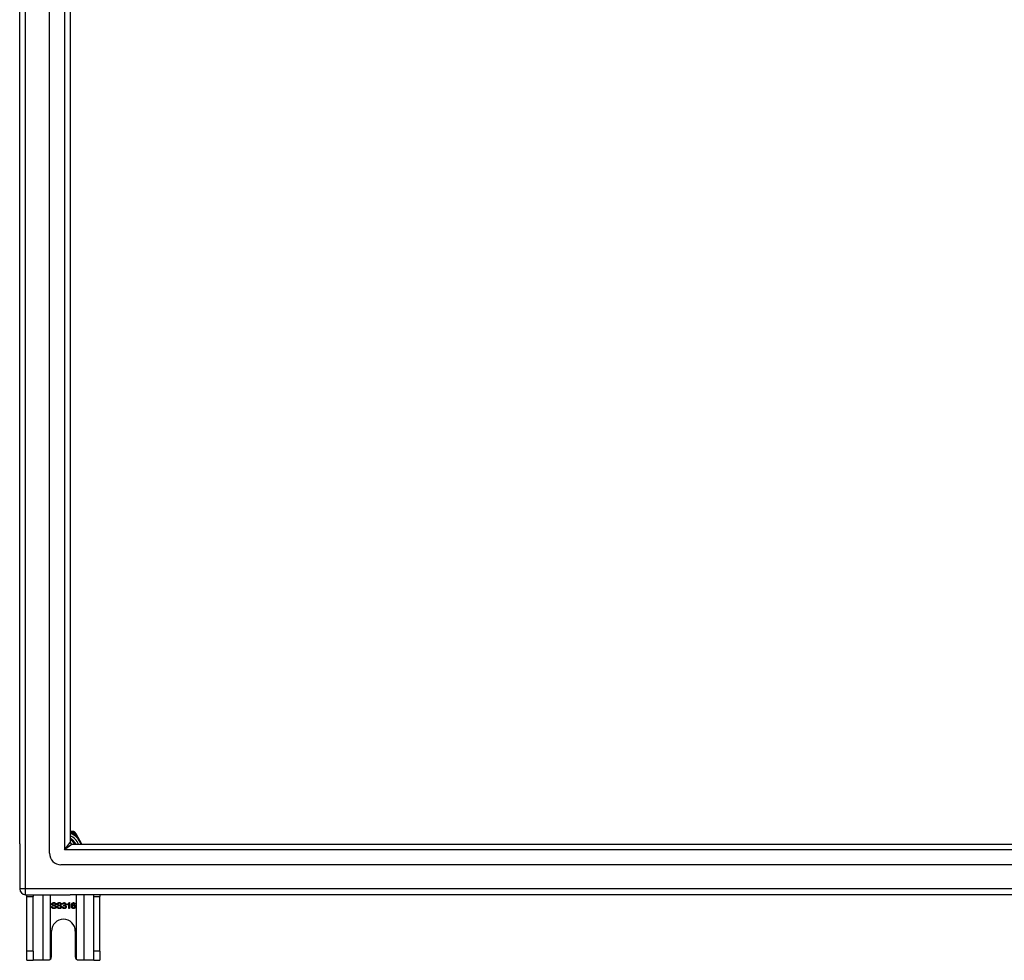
# Model space of a CAD drawing. Header units: inches. Extents: x 96 to 240, y 71 to 103.
# Tile 1 of 30: x 96 to 113, y 71 to 87. Entities that reach past the tile are written whole.
import ezdxf

# ---------------------------------------------------------------- set-up
doc = ezdxf.new("R2010")
doc.units = ezdxf.units.IN
doc.header["$MEASUREMENT"] = 0
doc.layers.add('Visible Edges(ANSI)', color=7, linetype='Continuous', lineweight=25)
doc.layers.add('Visible Tangent Edges(ANSI)', color=7, linetype='Continuous', lineweight=25)

msp = doc.modelspace()

# ---------------------------------------------------------------- linework, layer by layer
at = {"layer": 'Visible Edges(ANSI)'}
for p, q in [((96.619, 72.911), (96.619, 101.493)), ((96.108, 73.076), (96.108, 101.328)), ((96.974, 101.305), (96.974, 73.099)), ((97.002, 73.285), (96.974, 73.285)), ((97.038, 73.285), (97.002, 73.285)), ((97.074, 73.243), (97.055, 73.275)), ((97.175, 73.068), (97.074, 73.243)), ((96.108, 73.076), (96.108, 72.301)), ((97.005, 73.068), (167.211, 73.068)), ((167.399, 72.714), (96.816, 72.714)), ((96.207, 72.202), (96.974, 72.202)), ((96.233, 72.171), (96.233, 72.202)), ((96.233, 71.233), (96.233, 72.171)), ((96.338, 72.202), (96.338, 72.171)), ((96.338, 71.233), (96.338, 72.171)), ((168.009, 72.202), (96.974, 72.202)), ((97.378, 72.171), (97.378, 72.202)), ((97.378, 71.233), (97.378, 72.171)), ((97.483, 72.202), (97.483, 72.171)), ((97.483, 71.233), (97.483, 72.171)), ((96.654, 71.997), (96.667, 71.998)), ((96.731, 72.036), (96.718, 72.035)), ((96.747, 71.997), (96.76, 71.998)), ((96.824, 72.036), (96.811, 72.035)), ((96.84, 71.991), (96.853, 71.993)), ((96.854, 72.037), (96.841, 72.039)), ((96.864, 72.012), (96.866, 72.023)), ((96.927, 72.028), (96.927, 72.04)), ((96.952, 71.964), (96.952, 72.043)), ((96.964, 71.964), (96.952, 71.964)), ((96.956, 72.065), (96.964, 72.065)), ((96.964, 72.065), (96.964, 71.964)), ((97.059, 72.04), (97.047, 72.039)), ((96.655, 71.139), (96.655, 71.577)), ((97.061, 71.577), (97.061, 71.139)), ((96.233, 71.077), (96.233, 71.233)), ((96.338, 71.233), (96.338, 71.077)), ((97.378, 71.077), (97.378, 71.233)), ((97.483, 71.233), (97.483, 71.077)), ((96.233, 71.077), (96.338, 71.077)), ((96.502, 71.077), (96.338, 71.077)), ((96.593, 71.077), (96.502, 71.077)), ((97.213, 71.077), (97.123, 71.077)), ((97.378, 71.077), (97.213, 71.077)), ((97.378, 71.077), (97.483, 71.077))]:
    msp.add_line(p, q, dxfattribs=at)
at = {"layer": 'Visible Edges(ANSI)', "flags": 128}
for points in [[(96.697, 71.963), (96.694, 71.963), (96.69, 71.963), (96.687, 71.963), (96.684, 71.964), (96.682, 71.964), (96.679, 71.965), (96.676, 71.966), (96.674, 71.967), (96.672, 71.968), (96.67, 71.969), (96.668, 71.97), (96.666, 71.972), (96.664, 71.973), (96.663, 71.975), (96.661, 71.977), (96.66, 71.979), (96.658, 71.981), (96.657, 71.983), (96.656, 71.985), (96.656, 71.987), (96.655, 71.989), (96.655, 71.992), (96.654, 71.994), (96.654, 71.997)], [(96.658, 72.039), (96.658, 72.04), (96.658, 72.042), (96.659, 72.044), (96.659, 72.046), (96.66, 72.048), (96.66, 72.049), (96.661, 72.051), (96.662, 72.053), (96.663, 72.054), (96.665, 72.056), (96.666, 72.057), (96.668, 72.059), (96.669, 72.06), (96.671, 72.061), (96.673, 72.062), (96.675, 72.063), (96.677, 72.064), (96.679, 72.064), (96.681, 72.065), (96.684, 72.065), (96.686, 72.066), (96.688, 72.066), (96.691, 72.066), (96.693, 72.066)], [(96.672, 72.017), (96.671, 72.018), (96.67, 72.018), (96.669, 72.019), (96.668, 72.02), (96.667, 72.02), (96.666, 72.021), (96.665, 72.022), (96.664, 72.023), (96.663, 72.024), (96.663, 72.024), (96.662, 72.025), (96.661, 72.026), (96.661, 72.027), (96.66, 72.028), (96.66, 72.029), (96.659, 72.03), (96.659, 72.031), (96.659, 72.032), (96.659, 72.033), (96.658, 72.034), (96.658, 72.035), (96.658, 72.036), (96.658, 72.037), (96.658, 72.039)], [(96.667, 71.998), (96.667, 71.996), (96.667, 71.994), (96.668, 71.992), (96.668, 71.991), (96.669, 71.989), (96.669, 71.988), (96.67, 71.987), (96.671, 71.985), (96.672, 71.984), (96.673, 71.983), (96.674, 71.982), (96.675, 71.981), (96.676, 71.98), (96.678, 71.979), (96.679, 71.978), (96.681, 71.978), (96.683, 71.977), (96.684, 71.976), (96.686, 71.976), (96.688, 71.975), (96.69, 71.975), (96.692, 71.975), (96.694, 71.975), (96.696, 71.975)], [(96.694, 72.055), (96.692, 72.054), (96.69, 72.054), (96.688, 72.054), (96.686, 72.054), (96.685, 72.054), (96.683, 72.053), (96.682, 72.053), (96.681, 72.053), (96.679, 72.052), (96.678, 72.051), (96.677, 72.051), (96.676, 72.05), (96.675, 72.049), (96.674, 72.049), (96.674, 72.048), (96.673, 72.047), (96.673, 72.046), (96.672, 72.045), (96.672, 72.044), (96.671, 72.043), (96.671, 72.042), (96.671, 72.042), (96.671, 72.041), (96.671, 72.04)], [(96.671, 72.04), (96.671, 72.039), (96.671, 72.039), (96.671, 72.038), (96.671, 72.038), (96.671, 72.037), (96.671, 72.037), (96.671, 72.037), (96.671, 72.036), (96.671, 72.036), (96.671, 72.035), (96.671, 72.035), (96.672, 72.035), (96.672, 72.034), (96.672, 72.034), (96.672, 72.033), (96.672, 72.033), (96.673, 72.033), (96.673, 72.032), (96.673, 72.032), (96.673, 72.032), (96.674, 72.032), (96.674, 72.031), (96.674, 72.031), (96.675, 72.031)], [(96.709, 72.006), (96.709, 72.006), (96.708, 72.006), (96.707, 72.007), (96.706, 72.007), (96.704, 72.007), (96.703, 72.008), (96.701, 72.008), (96.7, 72.009), (96.698, 72.009), (96.696, 72.01), (96.694, 72.01), (96.691, 72.011), (96.689, 72.011), (96.687, 72.012), (96.685, 72.012), (96.683, 72.013), (96.681, 72.013), (96.68, 72.014), (96.678, 72.014), (96.677, 72.015), (96.675, 72.015), (96.674, 72.016), (96.673, 72.016), (96.672, 72.017)], [(96.675, 72.031), (96.675, 72.03), (96.676, 72.029), (96.677, 72.029), (96.678, 72.028), (96.68, 72.028), (96.682, 72.027), (96.683, 72.027), (96.685, 72.026), (96.687, 72.025), (96.69, 72.025), (96.692, 72.024), (96.695, 72.024), (96.697, 72.023), (96.7, 72.022), (96.702, 72.022), (96.704, 72.021), (96.706, 72.021), (96.708, 72.02), (96.71, 72.02), (96.712, 72.019), (96.713, 72.019), (96.715, 72.018), (96.716, 72.018), (96.717, 72.017)], [(96.693, 72.066), (96.696, 72.066), (96.699, 72.066), (96.701, 72.066), (96.704, 72.065), (96.706, 72.065), (96.708, 72.064), (96.711, 72.063), (96.713, 72.063), (96.715, 72.062), (96.717, 72.061), (96.719, 72.059), (96.72, 72.058), (96.722, 72.057), (96.723, 72.055), (96.725, 72.054), (96.726, 72.052), (96.727, 72.05), (96.728, 72.048), (96.729, 72.047), (96.729, 72.045), (96.73, 72.043), (96.73, 72.041), (96.731, 72.038), (96.731, 72.036)], [(96.718, 72.035), (96.718, 72.037), (96.718, 72.038), (96.717, 72.04), (96.717, 72.041), (96.717, 72.042), (96.716, 72.044), (96.715, 72.045), (96.715, 72.046), (96.714, 72.047), (96.713, 72.048), (96.712, 72.049), (96.711, 72.05), (96.71, 72.05), (96.709, 72.051), (96.708, 72.052), (96.707, 72.052), (96.705, 72.053), (96.704, 72.053), (96.702, 72.054), (96.701, 72.054), (96.699, 72.054), (96.697, 72.054), (96.696, 72.054), (96.694, 72.055)], [(96.696, 71.975), (96.698, 71.975), (96.7, 71.975), (96.702, 71.975), (96.703, 71.975), (96.705, 71.975), (96.707, 71.976), (96.708, 71.976), (96.71, 71.977), (96.711, 71.977), (96.712, 71.978), (96.714, 71.979), (96.715, 71.979), (96.716, 71.98), (96.717, 71.981), (96.718, 71.982), (96.718, 71.983), (96.719, 71.984), (96.72, 71.985), (96.72, 71.986), (96.72, 71.987), (96.721, 71.988), (96.721, 71.989), (96.721, 71.99), (96.721, 71.992)], [(96.734, 71.993), (96.734, 71.991), (96.734, 71.989), (96.733, 71.987), (96.733, 71.985), (96.732, 71.983), (96.731, 71.981), (96.73, 71.979), (96.729, 71.978), (96.728, 71.976), (96.727, 71.974), (96.725, 71.973), (96.724, 71.971), (96.722, 71.97), (96.72, 71.969), (96.718, 71.968), (96.716, 71.967), (96.714, 71.966), (96.712, 71.965), (96.709, 71.964), (96.707, 71.964), (96.705, 71.963), (96.702, 71.963), (96.7, 71.963), (96.697, 71.963)], [(96.721, 71.992), (96.721, 71.992), (96.721, 71.993), (96.721, 71.994), (96.721, 71.995), (96.721, 71.995), (96.72, 71.996), (96.72, 71.997), (96.72, 71.997), (96.72, 71.998), (96.719, 71.999), (96.719, 71.999), (96.718, 72), (96.718, 72), (96.717, 72.001), (96.717, 72.001), (96.716, 72.002), (96.716, 72.003), (96.715, 72.003), (96.714, 72.004), (96.713, 72.004), (96.712, 72.004), (96.711, 72.005), (96.71, 72.005), (96.709, 72.006)], [(96.717, 72.017), (96.718, 72.016), (96.72, 72.016), (96.721, 72.015), (96.722, 72.014), (96.723, 72.013), (96.724, 72.013), (96.725, 72.012), (96.726, 72.011), (96.727, 72.01), (96.728, 72.009), (96.729, 72.008), (96.73, 72.007), (96.73, 72.006), (96.731, 72.005), (96.731, 72.004), (96.732, 72.003), (96.732, 72.001), (96.733, 72), (96.733, 71.999), (96.733, 71.998), (96.734, 71.997), (96.734, 71.995), (96.734, 71.994), (96.734, 71.993)], [(96.79, 71.963), (96.787, 71.963), (96.784, 71.963), (96.78, 71.963), (96.778, 71.964), (96.775, 71.964), (96.772, 71.965), (96.77, 71.966), (96.767, 71.967), (96.765, 71.968), (96.763, 71.969), (96.761, 71.97), (96.759, 71.972), (96.757, 71.973), (96.756, 71.975), (96.754, 71.977), (96.753, 71.979), (96.752, 71.981), (96.751, 71.983), (96.75, 71.985), (96.749, 71.987), (96.748, 71.989), (96.748, 71.992), (96.748, 71.994), (96.747, 71.997)], [(96.751, 72.039), (96.751, 72.04), (96.751, 72.042), (96.752, 72.044), (96.752, 72.046), (96.753, 72.048), (96.754, 72.049), (96.754, 72.051), (96.755, 72.053), (96.757, 72.054), (96.758, 72.056), (96.759, 72.057), (96.761, 72.059), (96.762, 72.06), (96.764, 72.061), (96.766, 72.062), (96.768, 72.063), (96.77, 72.064), (96.772, 72.064), (96.774, 72.065), (96.777, 72.065), (96.779, 72.066), (96.781, 72.066), (96.784, 72.066), (96.786, 72.066)], [(96.765, 72.017), (96.764, 72.018), (96.763, 72.018), (96.762, 72.019), (96.761, 72.02), (96.76, 72.02), (96.759, 72.021), (96.758, 72.022), (96.757, 72.023), (96.757, 72.024), (96.756, 72.024), (96.755, 72.025), (96.755, 72.026), (96.754, 72.027), (96.754, 72.028), (96.753, 72.029), (96.753, 72.03), (96.752, 72.031), (96.752, 72.032), (96.752, 72.033), (96.752, 72.034), (96.751, 72.035), (96.751, 72.036), (96.751, 72.037), (96.751, 72.039)], [(96.76, 71.998), (96.76, 71.996), (96.761, 71.994), (96.761, 71.992), (96.761, 71.991), (96.762, 71.989), (96.763, 71.988), (96.763, 71.987), (96.764, 71.985), (96.765, 71.984), (96.766, 71.983), (96.767, 71.982), (96.768, 71.981), (96.77, 71.98), (96.771, 71.979), (96.772, 71.978), (96.774, 71.978), (96.776, 71.977), (96.778, 71.976), (96.779, 71.976), (96.781, 71.975), (96.783, 71.975), (96.785, 71.975), (96.787, 71.975), (96.789, 71.975)], [(96.787, 72.055), (96.785, 72.054), (96.783, 72.054), (96.781, 72.054), (96.78, 72.054), (96.778, 72.054), (96.777, 72.053), (96.775, 72.053), (96.774, 72.053), (96.773, 72.052), (96.771, 72.051), (96.77, 72.051), (96.769, 72.05), (96.769, 72.049), (96.768, 72.049), (96.767, 72.048), (96.766, 72.047), (96.766, 72.046), (96.765, 72.045), (96.765, 72.044), (96.764, 72.043), (96.764, 72.042), (96.764, 72.042), (96.764, 72.041), (96.764, 72.04)], [(96.764, 72.04), (96.764, 72.039), (96.764, 72.039), (96.764, 72.038), (96.764, 72.038), (96.764, 72.037), (96.764, 72.037), (96.764, 72.037), (96.764, 72.036), (96.764, 72.036), (96.765, 72.035), (96.765, 72.035), (96.765, 72.035), (96.765, 72.034), (96.765, 72.034), (96.765, 72.033), (96.766, 72.033), (96.766, 72.033), (96.766, 72.032), (96.766, 72.032), (96.767, 72.032), (96.767, 72.032), (96.767, 72.031), (96.767, 72.031), (96.768, 72.031)], [(96.803, 72.006), (96.802, 72.006), (96.801, 72.006), (96.8, 72.007), (96.799, 72.007), (96.798, 72.007), (96.796, 72.008), (96.795, 72.008), (96.793, 72.009), (96.791, 72.009), (96.789, 72.01), (96.787, 72.01), (96.785, 72.011), (96.782, 72.011), (96.78, 72.012), (96.778, 72.012), (96.776, 72.013), (96.775, 72.013), (96.773, 72.014), (96.771, 72.014), (96.77, 72.015), (96.769, 72.015), (96.767, 72.016), (96.766, 72.016), (96.765, 72.017)], [(96.768, 72.031), (96.768, 72.03), (96.769, 72.029), (96.77, 72.029), (96.772, 72.028), (96.773, 72.028), (96.775, 72.027), (96.776, 72.027), (96.778, 72.026), (96.781, 72.025), (96.783, 72.025), (96.785, 72.024), (96.788, 72.024), (96.79, 72.023), (96.793, 72.022), (96.795, 72.022), (96.798, 72.021), (96.8, 72.021), (96.801, 72.02), (96.803, 72.02), (96.805, 72.019), (96.806, 72.019), (96.808, 72.018), (96.809, 72.018), (96.81, 72.017)], [(96.786, 72.066), (96.789, 72.066), (96.792, 72.066), (96.794, 72.066), (96.797, 72.065), (96.799, 72.065), (96.802, 72.064), (96.804, 72.063), (96.806, 72.063), (96.808, 72.062), (96.81, 72.061), (96.812, 72.059), (96.814, 72.058), (96.815, 72.057), (96.817, 72.055), (96.818, 72.054), (96.819, 72.052), (96.82, 72.05), (96.821, 72.048), (96.822, 72.047), (96.823, 72.045), (96.823, 72.043), (96.824, 72.041), (96.824, 72.038), (96.824, 72.036)], [(96.811, 72.035), (96.811, 72.037), (96.811, 72.038), (96.811, 72.04), (96.81, 72.041), (96.81, 72.042), (96.809, 72.044), (96.809, 72.045), (96.808, 72.046), (96.807, 72.047), (96.806, 72.048), (96.805, 72.049), (96.804, 72.05), (96.803, 72.05), (96.802, 72.051), (96.801, 72.052), (96.8, 72.052), (96.799, 72.053), (96.797, 72.053), (96.796, 72.054), (96.794, 72.054), (96.792, 72.054), (96.791, 72.054), (96.789, 72.054), (96.787, 72.055)], [(96.789, 71.975), (96.791, 71.975), (96.793, 71.975), (96.795, 71.975), (96.797, 71.975), (96.798, 71.975), (96.8, 71.976), (96.801, 71.976), (96.803, 71.977), (96.804, 71.977), (96.806, 71.978), (96.807, 71.979), (96.808, 71.979), (96.809, 71.98), (96.81, 71.981), (96.811, 71.982), (96.812, 71.983), (96.812, 71.984), (96.813, 71.985), (96.813, 71.986), (96.814, 71.987), (96.814, 71.988), (96.814, 71.989), (96.814, 71.99), (96.814, 71.992)], [(96.827, 71.993), (96.827, 71.991), (96.827, 71.989), (96.826, 71.987), (96.826, 71.985), (96.825, 71.983), (96.824, 71.981), (96.824, 71.979), (96.822, 71.978), (96.821, 71.976), (96.82, 71.974), (96.818, 71.973), (96.817, 71.971), (96.815, 71.97), (96.813, 71.969), (96.811, 71.968), (96.809, 71.967), (96.807, 71.966), (96.805, 71.965), (96.803, 71.964), (96.8, 71.964), (96.798, 71.963), (96.795, 71.963), (96.793, 71.963), (96.79, 71.963)], [(96.814, 71.992), (96.814, 71.992), (96.814, 71.993), (96.814, 71.994), (96.814, 71.995), (96.814, 71.995), (96.814, 71.996), (96.813, 71.997), (96.813, 71.997), (96.813, 71.998), (96.812, 71.999), (96.812, 71.999), (96.812, 72), (96.811, 72), (96.811, 72.001), (96.81, 72.001), (96.809, 72.002), (96.809, 72.003), (96.808, 72.003), (96.807, 72.004), (96.806, 72.004), (96.806, 72.004), (96.805, 72.005), (96.804, 72.005), (96.803, 72.006)], [(96.81, 72.017), (96.811, 72.016), (96.813, 72.016), (96.814, 72.015), (96.815, 72.014), (96.817, 72.013), (96.818, 72.013), (96.819, 72.012), (96.82, 72.011), (96.821, 72.01), (96.821, 72.009), (96.822, 72.008), (96.823, 72.007), (96.824, 72.006), (96.824, 72.005), (96.825, 72.004), (96.825, 72.003), (96.826, 72.001), (96.826, 72), (96.826, 71.999), (96.827, 71.998), (96.827, 71.997), (96.827, 71.995), (96.827, 71.994), (96.827, 71.993)], [(96.872, 71.963), (96.87, 71.963), (96.868, 71.963), (96.866, 71.963), (96.864, 71.964), (96.862, 71.964), (96.86, 71.965), (96.858, 71.965), (96.856, 71.966), (96.855, 71.967), (96.853, 71.968), (96.852, 71.969), (96.85, 71.971), (96.849, 71.972), (96.847, 71.973), (96.846, 71.975), (96.845, 71.976), (96.844, 71.978), (96.843, 71.98), (96.843, 71.981), (96.842, 71.983), (96.841, 71.985), (96.841, 71.987), (96.84, 71.989), (96.84, 71.991)], [(96.841, 72.039), (96.842, 72.041), (96.842, 72.043), (96.843, 72.045), (96.844, 72.047), (96.844, 72.048), (96.845, 72.05), (96.846, 72.051), (96.847, 72.053), (96.848, 72.054), (96.849, 72.056), (96.85, 72.057), (96.852, 72.058), (96.853, 72.059), (96.854, 72.06), (96.856, 72.061), (96.857, 72.062), (96.859, 72.063), (96.861, 72.063), (96.862, 72.064), (96.864, 72.064), (96.866, 72.064), (96.868, 72.065), (96.87, 72.065), (96.872, 72.065)], [(96.853, 71.993), (96.853, 71.991), (96.853, 71.989), (96.854, 71.988), (96.854, 71.986), (96.855, 71.985), (96.855, 71.984), (96.856, 71.982), (96.857, 71.981), (96.857, 71.98), (96.858, 71.979), (96.859, 71.978), (96.86, 71.978), (96.861, 71.977), (96.861, 71.976), (96.862, 71.975), (96.863, 71.975), (96.864, 71.974), (96.865, 71.974), (96.866, 71.974), (96.867, 71.973), (96.869, 71.973), (96.87, 71.973), (96.871, 71.973), (96.872, 71.973)], [(96.872, 72.055), (96.871, 72.055), (96.869, 72.055), (96.868, 72.054), (96.867, 72.054), (96.866, 72.054), (96.865, 72.054), (96.864, 72.053), (96.863, 72.053), (96.862, 72.052), (96.862, 72.052), (96.861, 72.051), (96.86, 72.05), (96.859, 72.049), (96.858, 72.049), (96.858, 72.048), (96.857, 72.047), (96.856, 72.046), (96.856, 72.045), (96.855, 72.043), (96.855, 72.042), (96.855, 72.041), (96.854, 72.04), (96.854, 72.038), (96.854, 72.037)], [(96.873, 72.013), (96.873, 72.013), (96.873, 72.013), (96.872, 72.013), (96.872, 72.013), (96.872, 72.013), (96.871, 72.013), (96.871, 72.013), (96.871, 72.013), (96.87, 72.013), (96.87, 72.013), (96.87, 72.013), (96.869, 72.013), (96.869, 72.013), (96.868, 72.013), (96.868, 72.013), (96.868, 72.013), (96.867, 72.013), (96.867, 72.012), (96.867, 72.012), (96.866, 72.012), (96.866, 72.012), (96.865, 72.012), (96.865, 72.012), (96.864, 72.012)], [(96.866, 72.023), (96.866, 72.023), (96.866, 72.023), (96.866, 72.023), (96.866, 72.023), (96.866, 72.022), (96.866, 72.022), (96.866, 72.022), (96.867, 72.022), (96.867, 72.022), (96.867, 72.022), (96.867, 72.022), (96.867, 72.022), (96.867, 72.022), (96.867, 72.022), (96.867, 72.022), (96.867, 72.022), (96.867, 72.022), (96.867, 72.022), (96.867, 72.022), (96.868, 72.022), (96.868, 72.022), (96.868, 72.022), (96.868, 72.022), (96.868, 72.022)], [(96.868, 72.022), (96.869, 72.022), (96.87, 72.023), (96.872, 72.023), (96.873, 72.023), (96.874, 72.023), (96.875, 72.023), (96.876, 72.024), (96.878, 72.024), (96.879, 72.025), (96.88, 72.025), (96.881, 72.026), (96.882, 72.027), (96.883, 72.027), (96.884, 72.028), (96.885, 72.029), (96.885, 72.03), (96.886, 72.031), (96.887, 72.032), (96.887, 72.033), (96.887, 72.034), (96.888, 72.035), (96.888, 72.036), (96.888, 72.038), (96.888, 72.039)], [(96.872, 72.065), (96.874, 72.065), (96.876, 72.065), (96.878, 72.064), (96.879, 72.064), (96.881, 72.063), (96.883, 72.063), (96.885, 72.062), (96.887, 72.061), (96.888, 72.06), (96.89, 72.059), (96.891, 72.058), (96.893, 72.057), (96.894, 72.056), (96.895, 72.055), (96.896, 72.053), (96.897, 72.052), (96.898, 72.05), (96.899, 72.049), (96.899, 72.047), (96.9, 72.046), (96.9, 72.044), (96.901, 72.042), (96.901, 72.041), (96.901, 72.039)], [(96.888, 72.039), (96.888, 72.04), (96.888, 72.041), (96.888, 72.042), (96.888, 72.043), (96.887, 72.044), (96.887, 72.045), (96.887, 72.046), (96.886, 72.047), (96.886, 72.048), (96.885, 72.049), (96.884, 72.05), (96.884, 72.05), (96.883, 72.051), (96.882, 72.052), (96.881, 72.052), (96.88, 72.053), (96.879, 72.053), (96.878, 72.054), (96.877, 72.054), (96.876, 72.054), (96.875, 72.054), (96.874, 72.055), (96.873, 72.055), (96.872, 72.055)], [(96.906, 71.994), (96.906, 71.992), (96.905, 71.99), (96.905, 71.988), (96.905, 71.986), (96.904, 71.984), (96.903, 71.982), (96.902, 71.98), (96.901, 71.978), (96.9, 71.977), (96.899, 71.975), (96.898, 71.973), (96.896, 71.972), (96.895, 71.97), (96.893, 71.969), (96.891, 71.968), (96.889, 71.967), (96.887, 71.966), (96.885, 71.965), (96.883, 71.964), (96.881, 71.964), (96.879, 71.963), (96.877, 71.963), (96.874, 71.963), (96.872, 71.963)], [(96.872, 71.973), (96.874, 71.973), (96.875, 71.973), (96.876, 71.973), (96.878, 71.974), (96.879, 71.974), (96.88, 71.974), (96.881, 71.975), (96.882, 71.976), (96.884, 71.976), (96.885, 71.977), (96.886, 71.978), (96.887, 71.979), (96.888, 71.98), (96.889, 71.981), (96.889, 71.982), (96.89, 71.983), (96.891, 71.984), (96.891, 71.986), (96.892, 71.987), (96.892, 71.988), (96.892, 71.99), (96.893, 71.991), (96.893, 71.992), (96.893, 71.994)], [(96.893, 71.994), (96.893, 71.995), (96.893, 71.997), (96.892, 71.998), (96.892, 71.999), (96.892, 72), (96.891, 72.002), (96.891, 72.003), (96.89, 72.004), (96.89, 72.005), (96.889, 72.006), (96.888, 72.007), (96.887, 72.008), (96.886, 72.009), (96.885, 72.009), (96.884, 72.01), (96.883, 72.011), (96.882, 72.011), (96.881, 72.012), (96.88, 72.012), (96.878, 72.013), (96.877, 72.013), (96.876, 72.013), (96.874, 72.013), (96.873, 72.013)], [(96.901, 72.039), (96.901, 72.038), (96.901, 72.037), (96.901, 72.036), (96.9, 72.035), (96.9, 72.034), (96.9, 72.033), (96.9, 72.032), (96.899, 72.031), (96.899, 72.03), (96.898, 72.029), (96.898, 72.028), (96.897, 72.027), (96.897, 72.026), (96.896, 72.025), (96.895, 72.025), (96.895, 72.024), (96.894, 72.023), (96.893, 72.022), (96.892, 72.022), (96.891, 72.021), (96.89, 72.02), (96.889, 72.02), (96.888, 72.019), (96.887, 72.019)], [(96.887, 72.019), (96.888, 72.018), (96.89, 72.018), (96.891, 72.017), (96.893, 72.017), (96.894, 72.016), (96.895, 72.015), (96.896, 72.015), (96.897, 72.014), (96.898, 72.013), (96.899, 72.012), (96.9, 72.011), (96.901, 72.01), (96.902, 72.009), (96.902, 72.008), (96.903, 72.007), (96.904, 72.005), (96.904, 72.004), (96.904, 72.003), (96.905, 72.002), (96.905, 72), (96.905, 71.999), (96.906, 71.997), (96.906, 71.996), (96.906, 71.994)], [(96.927, 72.04), (96.929, 72.041), (96.931, 72.041), (96.932, 72.042), (96.934, 72.043), (96.935, 72.044), (96.937, 72.045), (96.938, 72.046), (96.94, 72.047), (96.941, 72.048), (96.943, 72.049), (96.944, 72.05), (96.945, 72.051), (96.946, 72.053), (96.948, 72.054), (96.949, 72.055), (96.95, 72.056), (96.951, 72.057), (96.952, 72.058), (96.953, 72.059), (96.953, 72.06), (96.954, 72.062), (96.955, 72.063), (96.956, 72.064), (96.956, 72.065)], [(96.952, 72.043), (96.951, 72.042), (96.95, 72.041), (96.949, 72.041), (96.948, 72.04), (96.948, 72.039), (96.947, 72.038), (96.946, 72.038), (96.945, 72.037), (96.944, 72.036), (96.942, 72.036), (96.941, 72.035), (96.94, 72.034), (96.939, 72.034), (96.938, 72.033), (96.937, 72.032), (96.935, 72.032), (96.934, 72.031), (96.933, 72.031), (96.932, 72.03), (96.931, 72.03), (96.93, 72.029), (96.929, 72.029), (96.928, 72.028), (96.927, 72.028)], [(96.995, 72.011), (96.995, 72.014), (96.995, 72.016), (96.995, 72.018), (96.995, 72.02), (96.995, 72.023), (96.996, 72.025), (96.996, 72.027), (96.996, 72.029), (96.996, 72.031), (96.997, 72.033), (96.997, 72.034), (96.998, 72.036), (96.998, 72.038), (96.999, 72.04), (96.999, 72.041), (97, 72.043), (97, 72.044), (97.001, 72.046), (97.002, 72.047), (97.002, 72.049), (97.003, 72.05), (97.004, 72.051), (97.005, 72.052), (97.006, 72.053)], [(97.03, 71.963), (97.027, 71.963), (97.025, 71.963), (97.022, 71.963), (97.02, 71.964), (97.018, 71.965), (97.016, 71.966), (97.014, 71.967), (97.012, 71.968), (97.01, 71.969), (97.008, 71.971), (97.006, 71.972), (97.005, 71.974), (97.003, 71.976), (97.002, 71.978), (97, 71.981), (96.999, 71.983), (96.998, 71.986), (96.997, 71.989), (96.997, 71.992), (96.996, 71.996), (96.996, 71.999), (96.995, 72.003), (96.995, 72.007), (96.995, 72.011)], [(97.006, 72.053), (97.006, 72.054), (97.007, 72.055), (97.008, 72.056), (97.009, 72.057), (97.01, 72.058), (97.011, 72.058), (97.012, 72.059), (97.013, 72.06), (97.014, 72.06), (97.015, 72.061), (97.016, 72.061), (97.017, 72.062), (97.018, 72.062), (97.019, 72.063), (97.02, 72.063), (97.021, 72.064), (97.022, 72.064), (97.023, 72.064), (97.025, 72.064), (97.026, 72.065), (97.027, 72.065), (97.028, 72.065), (97.03, 72.065), (97.031, 72.065)], [(97.02, 72.051), (97.019, 72.051), (97.018, 72.05), (97.017, 72.049), (97.016, 72.048), (97.015, 72.047), (97.015, 72.046), (97.014, 72.045), (97.013, 72.044), (97.012, 72.043), (97.012, 72.042), (97.011, 72.04), (97.011, 72.039), (97.01, 72.038), (97.01, 72.036), (97.009, 72.035), (97.009, 72.033), (97.008, 72.031), (97.008, 72.029), (97.008, 72.027), (97.008, 72.025), (97.007, 72.023), (97.007, 72.021), (97.007, 72.018), (97.007, 72.016)], [(97.007, 72.016), (97.008, 72.017), (97.009, 72.018), (97.009, 72.019), (97.01, 72.02), (97.011, 72.021), (97.012, 72.022), (97.013, 72.023), (97.014, 72.023), (97.015, 72.024), (97.016, 72.025), (97.017, 72.025), (97.018, 72.026), (97.019, 72.027), (97.02, 72.027), (97.021, 72.027), (97.022, 72.028), (97.023, 72.028), (97.025, 72.028), (97.026, 72.029), (97.027, 72.029), (97.028, 72.029), (97.029, 72.029), (97.03, 72.029), (97.031, 72.029)], [(97.029, 72.018), (97.028, 72.018), (97.026, 72.018), (97.025, 72.018), (97.024, 72.018), (97.022, 72.017), (97.021, 72.017), (97.02, 72.016), (97.019, 72.016), (97.018, 72.015), (97.017, 72.014), (97.016, 72.013), (97.015, 72.012), (97.014, 72.011), (97.013, 72.01), (97.012, 72.009), (97.012, 72.008), (97.011, 72.007), (97.011, 72.006), (97.01, 72.004), (97.01, 72.003), (97.009, 72.001), (97.009, 72), (97.009, 71.998), (97.009, 71.997)], [(97.009, 71.997), (97.009, 71.995), (97.009, 71.994), (97.009, 71.992), (97.01, 71.991), (97.01, 71.989), (97.011, 71.988), (97.011, 71.986), (97.012, 71.985), (97.012, 71.983), (97.013, 71.982), (97.014, 71.981), (97.015, 71.98), (97.016, 71.979), (97.017, 71.978), (97.018, 71.977), (97.019, 71.976), (97.02, 71.975), (97.022, 71.975), (97.023, 71.974), (97.024, 71.974), (97.025, 71.973), (97.027, 71.973), (97.028, 71.973), (97.029, 71.973)], [(97.03, 72.055), (97.03, 72.055), (97.029, 72.055), (97.029, 72.055), (97.028, 72.055), (97.028, 72.055), (97.027, 72.055), (97.027, 72.054), (97.026, 72.054), (97.026, 72.054), (97.025, 72.054), (97.025, 72.054), (97.025, 72.054), (97.024, 72.054), (97.024, 72.054), (97.023, 72.053), (97.023, 72.053), (97.023, 72.053), (97.022, 72.053), (97.022, 72.053), (97.021, 72.052), (97.021, 72.052), (97.021, 72.052), (97.02, 72.052), (97.02, 72.051)], [(97.048, 71.996), (97.048, 71.998), (97.048, 71.999), (97.048, 72.001), (97.048, 72.003), (97.047, 72.004), (97.047, 72.005), (97.047, 72.007), (97.046, 72.008), (97.045, 72.009), (97.045, 72.01), (97.044, 72.011), (97.043, 72.012), (97.042, 72.013), (97.041, 72.014), (97.04, 72.015), (97.039, 72.016), (97.038, 72.016), (97.037, 72.017), (97.035, 72.017), (97.034, 72.018), (97.033, 72.018), (97.032, 72.018), (97.03, 72.018), (97.029, 72.018)], [(97.029, 71.973), (97.031, 71.973), (97.032, 71.973), (97.033, 71.973), (97.034, 71.974), (97.036, 71.974), (97.037, 71.974), (97.038, 71.975), (97.039, 71.976), (97.04, 71.976), (97.041, 71.977), (97.042, 71.978), (97.043, 71.979), (97.044, 71.98), (97.045, 71.981), (97.045, 71.983), (97.046, 71.984), (97.047, 71.985), (97.047, 71.987), (97.047, 71.988), (97.048, 71.989), (97.048, 71.991), (97.048, 71.993), (97.048, 71.994), (97.048, 71.996)], [(97.042, 72.05), (97.042, 72.05), (97.042, 72.05), (97.041, 72.051), (97.041, 72.051), (97.04, 72.051), (97.04, 72.052), (97.039, 72.052), (97.039, 72.052), (97.038, 72.053), (97.038, 72.053), (97.037, 72.053), (97.037, 72.053), (97.036, 72.054), (97.036, 72.054), (97.035, 72.054), (97.035, 72.054), (97.034, 72.054), (97.034, 72.054), (97.033, 72.055), (97.032, 72.055), (97.032, 72.055), (97.031, 72.055), (97.031, 72.055), (97.03, 72.055)], [(97.061, 71.997), (97.061, 71.995), (97.061, 71.992), (97.06, 71.99), (97.06, 71.988), (97.059, 71.986), (97.059, 71.984), (97.058, 71.981), (97.057, 71.979), (97.056, 71.977), (97.055, 71.976), (97.053, 71.974), (97.052, 71.972), (97.051, 71.971), (97.049, 71.969), (97.048, 71.968), (97.046, 71.967), (97.044, 71.966), (97.042, 71.965), (97.04, 71.964), (97.038, 71.964), (97.036, 71.963), (97.034, 71.963), (97.032, 71.963), (97.03, 71.963)], [(97.031, 72.065), (97.033, 72.065), (97.035, 72.065), (97.037, 72.064), (97.038, 72.064), (97.04, 72.064), (97.042, 72.063), (97.043, 72.063), (97.045, 72.062), (97.046, 72.061), (97.048, 72.06), (97.049, 72.059), (97.05, 72.058), (97.051, 72.057), (97.053, 72.056), (97.054, 72.055), (97.055, 72.053), (97.055, 72.052), (97.056, 72.05), (97.057, 72.049), (97.058, 72.047), (97.058, 72.045), (97.059, 72.044), (97.059, 72.042), (97.059, 72.04)], [(97.031, 72.029), (97.033, 72.029), (97.035, 72.029), (97.037, 72.029), (97.039, 72.028), (97.041, 72.028), (97.043, 72.027), (97.045, 72.026), (97.046, 72.025), (97.048, 72.024), (97.049, 72.023), (97.051, 72.022), (97.052, 72.02), (97.054, 72.019), (97.055, 72.017), (97.056, 72.015), (97.057, 72.014), (97.058, 72.012), (97.059, 72.01), (97.06, 72.008), (97.06, 72.006), (97.061, 72.004), (97.061, 72.002), (97.061, 71.999), (97.061, 71.997)], [(97.047, 72.039), (97.047, 72.04), (97.047, 72.04), (97.047, 72.041), (97.047, 72.041), (97.046, 72.042), (97.046, 72.042), (97.046, 72.043), (97.046, 72.043), (97.046, 72.044), (97.045, 72.044), (97.045, 72.045), (97.045, 72.045), (97.045, 72.046), (97.045, 72.046), (97.044, 72.046), (97.044, 72.047), (97.044, 72.047), (97.044, 72.048), (97.044, 72.048), (97.043, 72.048), (97.043, 72.049), (97.043, 72.049), (97.043, 72.049), (97.042, 72.05)], [(96.636, 71.095), (96.635, 71.094), (96.634, 71.092), (96.632, 71.091), (96.63, 71.09), (96.629, 71.089), (96.627, 71.087), (96.625, 71.086), (96.624, 71.085), (96.622, 71.084), (96.62, 71.083), (96.618, 71.082), (96.616, 71.082), (96.614, 71.081), (96.612, 71.08), (96.61, 71.08), (96.608, 71.079), (96.606, 71.079), (96.604, 71.078), (96.602, 71.078), (96.6, 71.077), (96.598, 71.077), (96.596, 71.077), (96.595, 71.077), (96.593, 71.077)], [(97.123, 71.077), (97.121, 71.077), (97.119, 71.077), (97.117, 71.077), (97.115, 71.077), (97.113, 71.078), (97.111, 71.078), (97.109, 71.079), (97.107, 71.079), (97.105, 71.08), (97.103, 71.08), (97.101, 71.081), (97.099, 71.082), (97.097, 71.082), (97.095, 71.083), (97.094, 71.084), (97.092, 71.085), (97.09, 71.086), (97.088, 71.087), (97.087, 71.089), (97.085, 71.09), (97.083, 71.091), (97.082, 71.092), (97.08, 71.094), (97.079, 71.095)]]:
    msp.add_lwpolyline(points, dxfattribs=at)
at = {"layer": 'Visible Edges(ANSI)'}
for centre, radius, start, end in [((96.858, 72.952), 0.325, 20.9514, 69.0486), ((96.858, 72.952), 0.226, 30.8668, 59.1332), ((97.038, 73.265), 0.0197, 30, 90), ((97.005, 73.099), 0.031, 180, 270), ((96.816, 72.911), 0.197, 180, 270), ((96.207, 72.301), 0.099, 180, 270), ((96.858, 71.577), 0.203, 0, 180), ((96.593, 71.139), 0.062, 314.9335, 0), ((97.123, 71.139), 0.062, 180, 225.0665)]:
    msp.add_arc(centre, radius, start, end, dxfattribs=at)
at = {"layer": 'Visible Tangent Edges(ANSI)'}
for p, q in [((96.207, 72.301), (96.207, 102.103)), ((96.875, 101.435), (96.875, 72.969)), ((97.002, 73.265), (97.002, 73.285)), ((97.002, 73.265), (97.038, 73.265)), ((97.038, 73.285), (97.038, 73.265)), ((97.038, 73.265), (97.055, 73.275)), ((97.038, 73.265), (97.057, 73.233)), ((97.057, 73.233), (97.074, 73.243)), ((96.875, 72.969), (96.974, 73.099)), ((97.005, 73.068), (96.875, 72.969)), ((167.341, 72.969), (96.875, 72.969)), ((96.207, 72.301), (96.108, 72.301)), ((96.207, 72.202), (96.207, 72.301)), ((168.009, 72.301), (96.207, 72.301)), ((96.233, 72.171), (96.338, 72.171)), ((96.502, 72.202), (96.502, 71.077)), ((96.636, 71.095), (96.636, 72.202)), ((97.079, 72.202), (97.079, 71.095)), ((97.213, 71.077), (97.213, 72.202)), ((97.378, 72.171), (97.483, 72.171)), ((96.338, 71.233), (96.233, 71.233)), ((97.483, 71.233), (97.378, 71.233))]:
    msp.add_line(p, q, dxfattribs=at)
at = {"layer": 'Visible Tangent Edges(ANSI)', "flags": 128}
for points in [[(96.974, 73.27), (96.975, 73.27), (96.976, 73.27), (96.977, 73.27), (96.979, 73.269), (96.98, 73.269), (96.981, 73.269), (96.982, 73.269), (96.983, 73.269), (96.984, 73.268), (96.986, 73.268), (96.987, 73.268), (96.988, 73.268), (96.989, 73.267), (96.99, 73.267), (96.991, 73.267), (96.992, 73.267), (96.994, 73.267), (96.995, 73.266), (96.996, 73.266), (96.997, 73.266), (96.998, 73.266), (96.999, 73.265), (97, 73.265), (97.002, 73.265)], [(97.057, 73.233), (97.062, 73.227), (97.067, 73.221), (97.072, 73.215), (97.077, 73.209), (97.082, 73.203), (97.087, 73.197), (97.092, 73.191), (97.097, 73.184), (97.102, 73.177), (97.107, 73.171), (97.112, 73.164), (97.117, 73.157), (97.121, 73.15), (97.126, 73.143), (97.131, 73.136), (97.135, 73.128), (97.14, 73.121), (97.144, 73.114), (97.148, 73.106), (97.152, 73.098), (97.156, 73.091), (97.16, 73.083), (97.164, 73.076), (97.167, 73.068)]]:
    msp.add_lwpolyline(points, dxfattribs=at)
at = {"layer": 'Visible Tangent Edges(ANSI)'}
for radius, start, end in [(0.285, 24.01, 65.99), (0.246, 28.1642, 61.8358), (0.344, 54.6913, 65.3087)]:
    msp.add_arc((96.858, 72.952), radius, start, end, dxfattribs=at)

doc.saveas('drawing.dxf')
